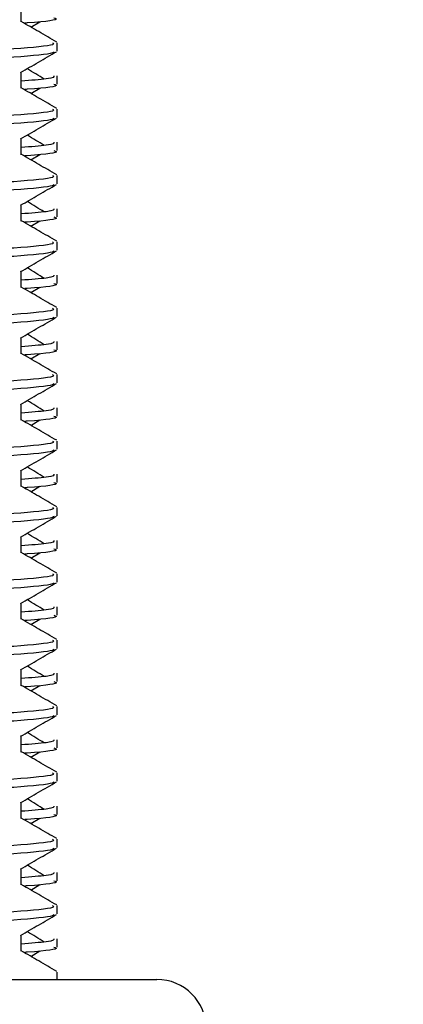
# Model space of a CAD drawing. Header units: millimetres. Extents: x 0 to 420, y 0 to 297.
# Tile 52 of 62: x 330.33 to 331.98, y 183.05 to 187.27. Entities that reach past the tile are written whole.
import ezdxf

# ---------------------------------------------------------------- set-up
doc = ezdxf.new("R2010")
doc.units = ezdxf.units.MM
doc.layers.add('QUOTE', color=174, linetype='Continuous')
doc.styles.add('SLDTEXTSTYLE3', font='TXT', dxfattribs={"width": 0.75})
doc.dimstyles.new('SLDDIMSTYLE0', dxfattribs={"dimtxt": 3, "dimasz": 3, "dimexe": 0, "dimexo": 0.0625, "dimgap": 0.75, "dimtad": 1, "dimlfac": 7.034104, "dimrnd": 1e-09, "dimzin": 12, "dimdsep": 46, "dimtxsty": 'SLDTEXTSTYLE3', "dimsah": 1, "dimcen": 0.09, "dimadec": 0, "dimazin": 3, "dimtfac": 1, "dimtdec": 3, "dimtofl": 0, "dimtmove": 0, "dimatfit": 3, "dimfxl": 0, "dimfrac": 2, "dimtolj": 1, "dimtzin": 12, "dimarcsym": 0})

# ---------------------------------------------------------------- blocks, each defined once
blk = doc.blocks.new('_D_2')
at = {"layer": 'QUOTE'}
for p, q in [((321.7594, 248.7098), (357.032, 248.7098)), ((355.032, 176.3338), (355.032, 248.7098)), ((339.8231, 176.3338), (357.032, 176.3338))]:
    blk.add_line(p, q, dxfattribs=at)
for points in [[(355.032, 248.7098), (354.532, 245.7098), (355.532, 245.7098)], [(355.032, 176.3338), (355.532, 179.3338), (354.532, 179.3338)]]:
    blk.add_solid(points, dxfattribs=at)
at = {"layer": 'QUOTE', "insert": (351.1648, 207.5343), "char_height": 3, "attachment_point": 1, "rotation": 90, "style": 'SLDTEXTSTYLE3'}
blk.add_mtext('509,1', dxfattribs=at)

msp = doc.modelspace()

# ---------------------------------------------------------------- linework, layer by layer
at = {"color": 7, "linetype": 'Continuous', "lineweight": 25}
for p, q in [((330.3389, 187.2592), (330.3389, 187.3285)), ((330.3799, 187.2369), (330.418, 187.2602)), ((330.4928, 187.1345), (330.4928, 187.17)), ((330.3389, 186.9748), (330.3389, 187.0442)), ((330.4928, 186.9924), (330.4928, 187.0279)), ((330.3799, 186.9526), (330.418, 186.9759)), ((330.4928, 186.8502), (330.4928, 186.8857)), ((330.3389, 186.6905), (330.3389, 186.7598)), ((330.4928, 186.7081), (330.4928, 186.7435)), ((330.3799, 186.6683), (330.418, 186.6916)), ((330.4928, 186.5659), (330.4928, 186.6013)), ((330.3389, 186.4062), (330.3389, 186.4755)), ((330.4928, 186.4238), (330.4928, 186.4592)), ((330.3799, 186.3839), (330.418, 186.4072)), ((330.4928, 186.2816), (330.4928, 186.317)), ((330.3389, 186.1219), (330.3389, 186.1912)), ((330.4928, 186.1394), (330.4928, 186.1749)), ((330.3799, 186.0996), (330.418, 186.1229)), ((330.4928, 185.9972), (330.4928, 186.0327)), ((330.3389, 185.8375), (330.3389, 185.9069)), ((330.4928, 185.8551), (330.4928, 185.8906)), ((330.3799, 185.8153), (330.418, 185.8386)), ((330.4928, 185.7129), (330.4928, 185.7484)), ((330.3389, 185.5532), (330.3389, 185.6225)), ((330.4928, 185.5708), (330.4928, 185.6062)), ((330.3799, 185.5309), (330.418, 185.5542)), ((330.4928, 185.4286), (330.4928, 185.464)), ((330.3389, 185.2689), (330.3389, 185.3382)), ((330.4928, 185.2865), (330.4928, 185.3219)), ((330.3799, 185.2466), (330.418, 185.2699)), ((330.4928, 185.1442), (330.4928, 185.1797)), ((330.3389, 184.9845), (330.3389, 185.0539)), ((330.4928, 185.0021), (330.4928, 185.0376)), ((330.3799, 184.9623), (330.418, 184.9856)), ((330.4928, 184.8599), (330.4928, 184.8954)), ((330.3389, 184.7002), (330.3389, 184.7695)), ((330.4928, 184.7178), (330.4928, 184.7532)), ((330.3799, 184.678), (330.418, 184.7013)), ((330.4928, 184.5756), (330.4928, 184.611)), ((330.3389, 184.4159), (330.3389, 184.4852)), ((330.4928, 184.4335), (330.4928, 184.4689)), ((330.3799, 184.3936), (330.418, 184.4169)), ((330.4928, 184.2913), (330.4928, 184.3267)), ((330.3389, 184.1316), (330.3389, 184.2009)), ((330.4928, 184.1491), (330.4928, 184.1846)), ((330.3799, 184.1093), (330.418, 184.1326)), ((330.4928, 184.0069), (330.4928, 184.0424)), ((330.3389, 183.8472), (330.3389, 183.9165)), ((330.4928, 183.8648), (330.4928, 183.9003)), ((330.3799, 183.825), (330.418, 183.8483)), ((330.4928, 183.7226), (330.4928, 183.7581)), ((330.3389, 183.5629), (330.3389, 183.6322)), ((330.4928, 183.5805), (330.4928, 183.6159)), ((330.3799, 183.5406), (330.418, 183.5639)), ((330.4928, 183.4383), (330.4928, 183.4737)), ((330.3389, 183.2786), (330.3389, 183.3479)), ((330.4928, 183.2962), (330.4928, 183.3316)), ((330.3799, 183.2563), (330.418, 183.2796)), ((330.4928, 183.1577), (330.4928, 183.1894)), ((329.4911, 183.1577), (330.9193, 183.1577))]:
    msp.add_line(p, q, dxfattribs=at)
msp.add_arc((330.9193, 182.9445), 0.2132, 0, 90, dxfattribs=at)
for points, knots in [([(330.4781, 187.2768), (330.4822, 187.2754), (330.5033, 187.2686), (330.452, 187.2604), (330.3576, 187.2543), (330.3544, 187.2541)], [0, 0, 0, 0, 0.190296, 0.972093, 1, 1, 1, 1]), ([(330.4907, 187.1728), (330.4649, 187.1877), (330.4143, 187.217), (330.3638, 187.2463), (330.3389, 187.2607)], [0, 0, 0, 0, 0.508368, 1, 1, 1, 1]), ([(330.4731, 187.17), (330.4766, 187.1673), (330.4873, 187.159), (330.3274, 187.1432), (330.0273, 187.1266), (329.6238, 187.1101), (329.1846, 187.0913), (328.7694, 187.0756), (328.4607, 187.0594), (328.2878, 187.044), (328.2088, 187.0347), (328.2279, 187.0292), (328.2324, 187.0279)], [0, 0, 0, 0, 0.0610772, 0.1845123, 0.3046768, 0.4247211, 0.5481742, 0.6668878, 0.7885815, 0.8821287, 0.9725098, 1, 1, 1, 1]), ([(330.4792, 187.1315), (330.4783, 187.1297), (330.4747, 187.1224), (330.3278, 187.1077), (330.0272, 187.0911), (329.6237, 187.0745), (329.185, 187.0558), (328.7678, 187.04), (328.4395, 187.0224), (328.2417, 187.0057), (328.2355, 186.9963), (328.2329, 186.9924)], [0, 0, 0, 0, 0.039912, 0.166158, 0.289058, 0.411836, 0.5381, 0.659517, 0.783982, 0.909693, 1, 1, 1, 1]), ([(330.3358, 187.0424), (330.3615, 187.0573), (330.4129, 187.087), (330.4644, 187.1168), (330.4901, 187.1317)], [0, 0, 0, 0, 0.499936, 1, 1, 1, 1]), ([(330.4376, 187.0139), (330.4134, 187.0287), (330.389, 187.0437), (330.3645, 187.0587), (330.3643, 187.0589)], [0, 0, 0, 0, 0.989832, 1, 1, 1, 1]), ([(330.4786, 187.0279), (330.4792, 187.0236), (330.4803, 187.0165), (330.38, 187.0086), (330.3389, 187.0054)], [0, 0, 0, 0, 0.590683, 1, 1, 1, 1]), ([(330.4907, 186.8885), (330.4649, 186.9034), (330.4143, 186.9327), (330.3638, 186.9619), (330.3389, 186.9763)], [0, 0, 0, 0, 0.508368, 1, 1, 1, 1]), ([(330.4781, 186.9924), (330.4822, 186.9911), (330.5033, 186.9843), (330.452, 186.9761), (330.3576, 186.97), (330.3544, 186.9698)], [0, 0, 0, 0, 0.190296, 0.972093, 1, 1, 1, 1]), ([(330.4731, 186.8857), (330.4766, 186.8829), (330.4873, 186.8747), (330.3274, 186.8589), (330.0273, 186.8423), (329.6238, 186.8257), (329.1846, 186.807), (328.7694, 186.7912), (328.4607, 186.7751), (328.2878, 186.7597), (328.2088, 186.7504), (328.2279, 186.7448), (328.2324, 186.7435)], [0, 0, 0, 0, 0.0610772, 0.1845123, 0.3046768, 0.4247211, 0.5481742, 0.6668878, 0.7885815, 0.8821287, 0.9725098, 1, 1, 1, 1]), ([(330.4792, 186.8472), (330.4783, 186.8454), (330.4747, 186.8381), (330.3278, 186.8233), (330.0272, 186.8067), (329.6237, 186.7902), (329.185, 186.7714), (328.7678, 186.7557), (328.4395, 186.7381), (328.2417, 186.7213), (328.2355, 186.712), (328.2329, 186.7081)], [0, 0, 0, 0, 0.039912, 0.166158, 0.289058, 0.411836, 0.5381, 0.659517, 0.783982, 0.909693, 1, 1, 1, 1]), ([(330.3358, 186.7581), (330.3615, 186.7729), (330.4129, 186.8027), (330.4644, 186.8325), (330.4901, 186.8474)], [0, 0, 0, 0, 0.499936, 1, 1, 1, 1]), ([(330.4376, 186.7296), (330.4134, 186.7444), (330.389, 186.7594), (330.3645, 186.7744), (330.3643, 186.7745)], [0, 0, 0, 0, 0.989832, 1, 1, 1, 1]), ([(330.4786, 186.7435), (330.4792, 186.7393), (330.4803, 186.7321), (330.38, 186.7243), (330.3389, 186.7211)], [0, 0, 0, 0, 0.590683, 1, 1, 1, 1]), ([(330.4907, 186.6042), (330.4649, 186.6191), (330.4143, 186.6483), (330.3638, 186.6776), (330.3389, 186.692)], [0, 0, 0, 0, 0.508368, 1, 1, 1, 1]), ([(330.4781, 186.7081), (330.4822, 186.7068), (330.5033, 186.7), (330.452, 186.6918), (330.3576, 186.6857), (330.3544, 186.6855)], [0, 0, 0, 0, 0.190296, 0.972093, 1, 1, 1, 1]), ([(330.4731, 186.6013), (330.4766, 186.5986), (330.4873, 186.5904), (330.3274, 186.5745), (330.0273, 186.558), (329.6238, 186.5414), (329.1846, 186.5226), (328.7694, 186.5069), (328.4607, 186.4908), (328.2878, 186.4753), (328.2088, 186.466), (328.2279, 186.4605), (328.2324, 186.4592)], [0, 0, 0, 0, 0.061077, 0.184512, 0.304677, 0.424721, 0.548174, 0.666888, 0.788581, 0.882129, 0.97251, 1, 1, 1, 1]), ([(330.4792, 186.5628), (330.4783, 186.5611), (330.4747, 186.5537), (330.3278, 186.539), (330.0272, 186.5224), (329.6237, 186.5059), (329.185, 186.4871), (328.7678, 186.4714), (328.4395, 186.4538), (328.2417, 186.437), (328.2355, 186.4277), (328.2329, 186.4238)], [0, 0, 0, 0, 0.039912, 0.166158, 0.289058, 0.411836, 0.5381, 0.659517, 0.783982, 0.909693, 1, 1, 1, 1]), ([(330.3358, 186.4737), (330.3615, 186.4886), (330.4129, 186.5184), (330.4644, 186.5481), (330.4901, 186.563)], [0, 0, 0, 0, 0.499936, 1, 1, 1, 1]), ([(330.4376, 186.4452), (330.4134, 186.4601), (330.389, 186.4751), (330.3645, 186.4901), (330.3643, 186.4902)], [0, 0, 0, 0, 0.989832, 1, 1, 1, 1]), ([(330.4786, 186.4592), (330.4792, 186.455), (330.4803, 186.4478), (330.38, 186.44), (330.3389, 186.4368)], [0, 0, 0, 0, 0.590683, 1, 1, 1, 1]), ([(330.4781, 186.4238), (330.4822, 186.4224), (330.5033, 186.4156), (330.452, 186.4074), (330.3576, 186.4013), (330.3544, 186.4011)], [0, 0, 0, 0, 0.190296, 0.972093, 1, 1, 1, 1]), ([(330.4907, 186.3199), (330.4649, 186.3347), (330.4143, 186.364), (330.3638, 186.3933), (330.3389, 186.4077)], [0, 0, 0, 0, 0.508368, 1, 1, 1, 1]), ([(330.4731, 186.317), (330.4766, 186.3143), (330.4873, 186.3061), (330.3274, 186.2902), (330.0273, 186.2736), (329.6238, 186.2571), (329.1846, 186.2383), (328.7694, 186.2226), (328.4607, 186.2065), (328.2878, 186.191), (328.2088, 186.1817), (328.2279, 186.1762), (328.2324, 186.1749)], [0, 0, 0, 0, 0.061077, 0.184512, 0.304677, 0.424721, 0.548174, 0.666888, 0.788581, 0.882129, 0.97251, 1, 1, 1, 1]), ([(330.4792, 186.2785), (330.4783, 186.2767), (330.4747, 186.2694), (330.3278, 186.2547), (330.0272, 186.2381), (329.6237, 186.2215), (329.185, 186.2028), (328.7678, 186.1871), (328.4395, 186.1695), (328.2417, 186.1527), (328.2355, 186.1433), (328.2329, 186.1394)], [0, 0, 0, 0, 0.039912, 0.166158, 0.289058, 0.411836, 0.5381, 0.659517, 0.783982, 0.909693, 1, 1, 1, 1]), ([(330.3358, 186.1894), (330.3615, 186.2043), (330.4129, 186.2341), (330.4644, 186.2638), (330.4901, 186.2787)], [0, 0, 0, 0, 0.499936, 1, 1, 1, 1]), ([(330.4786, 186.1749), (330.4792, 186.1706), (330.4803, 186.1635), (330.38, 186.1557), (330.3389, 186.1525)], [0, 0, 0, 0, 0.590683, 1, 1, 1, 1]), ([(330.4376, 186.1609), (330.4134, 186.1757), (330.389, 186.1907), (330.3645, 186.2057), (330.3643, 186.2059)], [0, 0, 0, 0, 0.989832, 1, 1, 1, 1]), ([(330.4907, 186.0355), (330.4649, 186.0504), (330.4143, 186.0797), (330.3638, 186.1089), (330.3389, 186.1233)], [0, 0, 0, 0, 0.508368, 1, 1, 1, 1]), ([(330.4781, 186.1394), (330.4822, 186.1381), (330.5033, 186.1313), (330.452, 186.1231), (330.3576, 186.117), (330.3544, 186.1168)], [0, 0, 0, 0, 0.190296, 0.972093, 1, 1, 1, 1]), ([(330.4731, 186.0327), (330.4766, 186.03), (330.4873, 186.0217), (330.3274, 186.0059), (330.0273, 185.9893), (329.6238, 185.9728), (329.1846, 185.954), (328.7694, 185.9383), (328.4607, 185.9221), (328.2878, 185.9067), (328.2088, 185.8974), (328.2279, 185.8918), (328.2324, 185.8906)], [0, 0, 0, 0, 0.061077, 0.184512, 0.304677, 0.424721, 0.548174, 0.666888, 0.788581, 0.882129, 0.97251, 1, 1, 1, 1]), ([(330.4792, 185.9942), (330.4783, 185.9924), (330.4747, 185.9851), (330.3278, 185.9703), (330.0272, 185.9538), (329.6237, 185.9372), (329.185, 185.9184), (328.7678, 185.9027), (328.4395, 185.8851), (328.2417, 185.8683), (328.2355, 185.859), (328.2329, 185.8551)], [0, 0, 0, 0, 0.039912, 0.166158, 0.289058, 0.411836, 0.5381, 0.659517, 0.783982, 0.909693, 1, 1, 1, 1]), ([(330.3358, 185.9051), (330.3615, 185.92), (330.4129, 185.9497), (330.4644, 185.9795), (330.4901, 185.9944)], [0, 0, 0, 0, 0.499936, 1, 1, 1, 1]), ([(330.4376, 185.8766), (330.4134, 185.8914), (330.389, 185.9064), (330.3645, 185.9214), (330.3643, 185.9215)], [0, 0, 0, 0, 0.989832, 1, 1, 1, 1]), ([(330.4786, 185.8906), (330.4792, 185.8863), (330.4803, 185.8791), (330.38, 185.8713), (330.3389, 185.8681)], [0, 0, 0, 0, 0.590683, 1, 1, 1, 1]), ([(330.4907, 185.7512), (330.4649, 185.7661), (330.4143, 185.7953), (330.3638, 185.8246), (330.3389, 185.839)], [0, 0, 0, 0, 0.508368, 1, 1, 1, 1]), ([(330.4781, 185.8551), (330.4822, 185.8538), (330.5033, 185.847), (330.452, 185.8388), (330.3576, 185.8327), (330.3544, 185.8325)], [0, 0, 0, 0, 0.190296, 0.972093, 1, 1, 1, 1]), ([(330.4731, 185.7484), (330.4766, 185.7456), (330.4873, 185.7374), (330.3274, 185.7216), (330.0273, 185.705), (329.6238, 185.6884), (329.1846, 185.6697), (328.7694, 185.6539), (328.4607, 185.6378), (328.2878, 185.6223), (328.2088, 185.613), (328.2279, 185.6075), (328.2324, 185.6062)], [0, 0, 0, 0, 0.061077, 0.184512, 0.304677, 0.424721, 0.548174, 0.666888, 0.788581, 0.882129, 0.97251, 1, 1, 1, 1]), ([(330.4792, 185.7099), (330.4783, 185.7081), (330.4747, 185.7007), (330.3278, 185.686), (330.0272, 185.6694), (329.6237, 185.6529), (329.185, 185.6341), (328.7678, 185.6184), (328.4395, 185.6008), (328.2417, 185.584), (328.2355, 185.5747), (328.2329, 185.5708)], [0, 0, 0, 0, 0.039912, 0.166158, 0.289058, 0.411836, 0.5381, 0.659517, 0.783982, 0.909693, 1, 1, 1, 1]), ([(330.3358, 185.6207), (330.3615, 185.6356), (330.4129, 185.6654), (330.4644, 185.6952), (330.4901, 185.71)], [0, 0, 0, 0, 0.499936, 1, 1, 1, 1]), ([(330.4376, 185.5922), (330.4134, 185.6071), (330.389, 185.6221), (330.3645, 185.6371), (330.3643, 185.6372)], [0, 0, 0, 0, 0.9898318, 1, 1, 1, 1]), ([(330.4786, 185.6062), (330.4792, 185.602), (330.4803, 185.5948), (330.38, 185.587), (330.3389, 185.5838)], [0, 0, 0, 0, 0.590683, 1, 1, 1, 1]), ([(330.4907, 185.4669), (330.4649, 185.4817), (330.4143, 185.511), (330.3638, 185.5403), (330.3389, 185.5547)], [0, 0, 0, 0, 0.508368, 1, 1, 1, 1]), ([(330.4781, 185.5708), (330.4822, 185.5695), (330.5033, 185.5627), (330.452, 185.5545), (330.3576, 185.5484), (330.3544, 185.5481)], [0, 0, 0, 0, 0.190296, 0.972093, 1, 1, 1, 1]), ([(330.4731, 185.464), (330.4766, 185.4613), (330.4873, 185.4531), (330.3274, 185.4372), (330.0273, 185.4206), (329.6238, 185.4041), (329.1846, 185.3853), (328.7694, 185.3696), (328.4607, 185.3535), (328.2878, 185.338), (328.2088, 185.3287), (328.2279, 185.3232), (328.2324, 185.3219)], [0, 0, 0, 0, 0.0610772, 0.1845123, 0.3046768, 0.4247211, 0.5481742, 0.6668878, 0.7885815, 0.8821287, 0.9725098, 1, 1, 1, 1]), ([(330.4792, 185.4255), (330.4783, 185.4238), (330.4747, 185.4164), (330.3278, 185.4017), (330.0272, 185.3851), (329.6237, 185.3686), (329.185, 185.3498), (328.7678, 185.3341), (328.4395, 185.3165), (328.2417, 185.2997), (328.2355, 185.2904), (328.2329, 185.2865)], [0, 0, 0, 0, 0.0399117, 0.1661575, 0.2890582, 0.4118359, 0.5381002, 0.6595169, 0.7839817, 0.9096926, 1, 1, 1, 1]), ([(330.3358, 185.3364), (330.3615, 185.3513), (330.4129, 185.3811), (330.4644, 185.4108), (330.4901, 185.4257)], [0, 0, 0, 0, 0.499936, 1, 1, 1, 1]), ([(330.4786, 185.3219), (330.4792, 185.3177), (330.4803, 185.3105), (330.38, 185.3027), (330.3389, 185.2995)], [0, 0, 0, 0, 0.590683, 1, 1, 1, 1]), ([(330.4376, 185.3079), (330.4134, 185.3228), (330.389, 185.3377), (330.3645, 185.3527), (330.3643, 185.3529)], [0, 0, 0, 0, 0.989832, 1, 1, 1, 1]), ([(330.4781, 185.2865), (330.4822, 185.2851), (330.5033, 185.2783), (330.452, 185.2701), (330.3576, 185.264), (330.3544, 185.2638)], [0, 0, 0, 0, 0.190296, 0.972093, 1, 1, 1, 1]), ([(330.4907, 185.1825), (330.4649, 185.1974), (330.4143, 185.2267), (330.3638, 185.256), (330.3389, 185.2704)], [0, 0, 0, 0, 0.5083681, 1, 1, 1, 1]), ([(330.4731, 185.1797), (330.4766, 185.177), (330.4873, 185.1687), (330.3274, 185.1529), (330.0273, 185.1363), (329.6238, 185.1198), (329.1846, 185.101), (328.7694, 185.0853), (328.4607, 185.0691), (328.2878, 185.0537), (328.2088, 185.0444), (328.2279, 185.0389), (328.2324, 185.0376)], [0, 0, 0, 0, 0.061077, 0.184512, 0.304677, 0.424721, 0.548174, 0.666888, 0.788581, 0.882129, 0.97251, 1, 1, 1, 1]), ([(330.4792, 185.1412), (330.4783, 185.1394), (330.4747, 185.1321), (330.3278, 185.1173), (330.0272, 185.1008), (329.6237, 185.0842), (329.185, 185.0655), (328.7678, 185.0497), (328.4395, 185.0321), (328.2417, 185.0154), (328.2355, 185.006), (328.2329, 185.0021)], [0, 0, 0, 0, 0.039912, 0.166158, 0.289058, 0.411836, 0.5381, 0.659517, 0.783982, 0.909693, 1, 1, 1, 1]), ([(330.3358, 185.0521), (330.3615, 185.067), (330.4129, 185.0967), (330.4644, 185.1265), (330.4901, 185.1414)], [0, 0, 0, 0, 0.499936, 1, 1, 1, 1]), ([(330.4376, 185.0236), (330.4134, 185.0384), (330.389, 185.0534), (330.3645, 185.0684), (330.3643, 185.0686)], [0, 0, 0, 0, 0.989832, 1, 1, 1, 1]), ([(330.4786, 185.0376), (330.4792, 185.0333), (330.4803, 185.0261), (330.38, 185.0183), (330.3389, 185.0151)], [0, 0, 0, 0, 0.590683, 1, 1, 1, 1]), ([(330.4907, 184.8982), (330.4649, 184.9131), (330.4143, 184.9424), (330.3638, 184.9716), (330.3389, 184.986)], [0, 0, 0, 0, 0.508368, 1, 1, 1, 1]), ([(330.4781, 185.0021), (330.4822, 185.0008), (330.5033, 184.994), (330.452, 184.9858), (330.3576, 184.9797), (330.3544, 184.9795)], [0, 0, 0, 0, 0.190296, 0.972093, 1, 1, 1, 1]), ([(330.4731, 184.8954), (330.4766, 184.8926), (330.4873, 184.8844), (330.3274, 184.8686), (330.0273, 184.852), (329.6238, 184.8354), (329.1846, 184.8167), (328.7694, 184.8009), (328.4607, 184.7848), (328.2878, 184.7694), (328.2088, 184.7601), (328.2279, 184.7545), (328.2324, 184.7532)], [0, 0, 0, 0, 0.061077, 0.184512, 0.304677, 0.424721, 0.548174, 0.666888, 0.788581, 0.882129, 0.97251, 1, 1, 1, 1]), ([(330.4792, 184.8569), (330.4783, 184.8551), (330.4747, 184.8478), (330.3278, 184.833), (330.0272, 184.8164), (329.6237, 184.7999), (329.185, 184.7811), (328.7678, 184.7654), (328.4395, 184.7478), (328.2417, 184.731), (328.2355, 184.7217), (328.2329, 184.7178)], [0, 0, 0, 0, 0.039912, 0.166158, 0.289058, 0.411836, 0.5381, 0.659517, 0.783982, 0.909693, 1, 1, 1, 1]), ([(330.3358, 184.7678), (330.3615, 184.7826), (330.4129, 184.8124), (330.4644, 184.8422), (330.4901, 184.8571)], [0, 0, 0, 0, 0.499936, 1, 1, 1, 1]), ([(330.4376, 184.7393), (330.4134, 184.7541), (330.389, 184.7691), (330.3645, 184.7841), (330.3643, 184.7842)], [0, 0, 0, 0, 0.989832, 1, 1, 1, 1]), ([(330.4786, 184.7532), (330.4792, 184.749), (330.4803, 184.7418), (330.38, 184.734), (330.3389, 184.7308)], [0, 0, 0, 0, 0.590683, 1, 1, 1, 1]), ([(330.4907, 184.6139), (330.4649, 184.6288), (330.4143, 184.658), (330.3638, 184.6873), (330.3389, 184.7017)], [0, 0, 0, 0, 0.5083681, 1, 1, 1, 1]), ([(330.4781, 184.7178), (330.4822, 184.7165), (330.5033, 184.7097), (330.452, 184.7015), (330.3576, 184.6954), (330.3544, 184.6952)], [0, 0, 0, 0, 0.190296, 0.972093, 1, 1, 1, 1]), ([(330.4731, 184.611), (330.4766, 184.6083), (330.4873, 184.6001), (330.3274, 184.5842), (330.0273, 184.5677), (329.6238, 184.5511), (329.1846, 184.5323), (328.7694, 184.5166), (328.4607, 184.5005), (328.2878, 184.485), (328.2088, 184.4757), (328.2279, 184.4702), (328.2324, 184.4689)], [0, 0, 0, 0, 0.061077, 0.184512, 0.304677, 0.424721, 0.548174, 0.666888, 0.788581, 0.882129, 0.97251, 1, 1, 1, 1]), ([(330.4792, 184.5725), (330.4783, 184.5708), (330.4747, 184.5634), (330.3278, 184.5487), (330.0272, 184.5321), (329.6237, 184.5156), (329.185, 184.4968), (328.7678, 184.4811), (328.4395, 184.4635), (328.2417, 184.4467), (328.2355, 184.4374), (328.2329, 184.4335)], [0, 0, 0, 0, 0.039912, 0.166158, 0.289058, 0.411836, 0.5381, 0.659517, 0.783982, 0.909693, 1, 1, 1, 1]), ([(330.3358, 184.4834), (330.3615, 184.4983), (330.4129, 184.5281), (330.4644, 184.5578), (330.4901, 184.5727)], [0, 0, 0, 0, 0.499936, 1, 1, 1, 1]), ([(330.4376, 184.4549), (330.4134, 184.4698), (330.389, 184.4848), (330.3645, 184.4997), (330.3643, 184.4999)], [0, 0, 0, 0, 0.989832, 1, 1, 1, 1]), ([(330.4786, 184.4689), (330.4792, 184.4647), (330.4803, 184.4575), (330.38, 184.4497), (330.3389, 184.4465)], [0, 0, 0, 0, 0.590683, 1, 1, 1, 1]), ([(330.4907, 184.3295), (330.4649, 184.3444), (330.4143, 184.3737), (330.3638, 184.403), (330.3389, 184.4174)], [0, 0, 0, 0, 0.5083681, 1, 1, 1, 1]), ([(330.4781, 184.4335), (330.4822, 184.4321), (330.5033, 184.4253), (330.452, 184.4171), (330.3576, 184.411), (330.3544, 184.4108)], [0, 0, 0, 0, 0.190296, 0.972093, 1, 1, 1, 1]), ([(330.4731, 184.3267), (330.4766, 184.324), (330.4873, 184.3158), (330.3274, 184.2999), (330.0273, 184.2833), (329.6238, 184.2668), (329.1846, 184.248), (328.7694, 184.2323), (328.4607, 184.2161), (328.2878, 184.2007), (328.2088, 184.1914), (328.2279, 184.1859), (328.2324, 184.1846)], [0, 0, 0, 0, 0.061077, 0.184512, 0.304677, 0.424721, 0.548174, 0.666888, 0.788581, 0.882129, 0.97251, 1, 1, 1, 1]), ([(330.4792, 184.2882), (330.4783, 184.2864), (330.4747, 184.2791), (330.3278, 184.2644), (330.0272, 184.2478), (329.6237, 184.2312), (329.185, 184.2125), (328.7678, 184.1967), (328.4395, 184.1791), (328.2417, 184.1624), (328.2355, 184.153), (328.2329, 184.1491)], [0, 0, 0, 0, 0.039912, 0.166158, 0.289058, 0.411836, 0.5381, 0.659517, 0.783982, 0.909693, 1, 1, 1, 1]), ([(330.3358, 184.1991), (330.3615, 184.214), (330.4129, 184.2438), (330.4644, 184.2735), (330.4901, 184.2884)], [0, 0, 0, 0, 0.499936, 1, 1, 1, 1]), ([(330.4786, 184.1846), (330.4792, 184.1803), (330.4803, 184.1732), (330.38, 184.1653), (330.3389, 184.1621)], [0, 0, 0, 0, 0.590683, 1, 1, 1, 1]), ([(330.4376, 184.1706), (330.4134, 184.1854), (330.389, 184.2004), (330.3645, 184.2154), (330.3643, 184.2156)], [0, 0, 0, 0, 0.989832, 1, 1, 1, 1]), ([(330.4781, 184.1491), (330.4822, 184.1478), (330.5033, 184.141), (330.452, 184.1328), (330.3576, 184.1267), (330.3544, 184.1265)], [0, 0, 0, 0, 0.190296, 0.972093, 1, 1, 1, 1]), ([(330.4907, 184.0452), (330.4649, 184.0601), (330.4143, 184.0894), (330.3638, 184.1186), (330.3389, 184.133)], [0, 0, 0, 0, 0.508368, 1, 1, 1, 1]), ([(330.4731, 184.0424), (330.4766, 184.0397), (330.4873, 184.0314), (330.3274, 184.0156), (330.0273, 183.999), (329.6238, 183.9824), (329.1846, 183.9637), (328.7694, 183.948), (328.4607, 183.9318), (328.2878, 183.9164), (328.2088, 183.9071), (328.2279, 183.9015), (328.2324, 183.9003)], [0, 0, 0, 0, 0.061077, 0.184512, 0.304677, 0.424721, 0.548174, 0.666888, 0.788581, 0.882129, 0.97251, 1, 1, 1, 1]), ([(330.4792, 184.0039), (330.4783, 184.0021), (330.4747, 183.9948), (330.3278, 183.98), (330.0272, 183.9635), (329.6237, 183.9469), (329.185, 183.9281), (328.7678, 183.9124), (328.4395, 183.8948), (328.2417, 183.878), (328.2355, 183.8687), (328.2329, 183.8648)], [0, 0, 0, 0, 0.039912, 0.166158, 0.289058, 0.411836, 0.5381, 0.659517, 0.783982, 0.909693, 1, 1, 1, 1]), ([(330.3358, 183.9148), (330.3615, 183.9297), (330.4129, 183.9594), (330.4644, 183.9892), (330.4901, 184.0041)], [0, 0, 0, 0, 0.499936, 1, 1, 1, 1]), ([(330.4376, 183.8863), (330.4134, 183.9011), (330.389, 183.9161), (330.3645, 183.9311), (330.3643, 183.9312)], [0, 0, 0, 0, 0.9898318, 1, 1, 1, 1]), ([(330.4786, 183.9003), (330.4792, 183.896), (330.4803, 183.8888), (330.38, 183.881), (330.3389, 183.8778)], [0, 0, 0, 0, 0.590683, 1, 1, 1, 1]), ([(330.4907, 183.7609), (330.4649, 183.7758), (330.4143, 183.805), (330.3638, 183.8343), (330.3389, 183.8487)], [0, 0, 0, 0, 0.508368, 1, 1, 1, 1]), ([(330.4781, 183.8648), (330.4822, 183.8635), (330.5033, 183.8567), (330.452, 183.8485), (330.3576, 183.8424), (330.3544, 183.8422)], [0, 0, 0, 0, 0.190296, 0.972093, 1, 1, 1, 1]), ([(330.4731, 183.7581), (330.4766, 183.7553), (330.4873, 183.7471), (330.3274, 183.7313), (330.0273, 183.7147), (329.6238, 183.6981), (329.1846, 183.6794), (328.7694, 183.6636), (328.4607, 183.6475), (328.2878, 183.632), (328.2088, 183.6227), (328.2279, 183.6172), (328.2324, 183.6159)], [0, 0, 0, 0, 0.061077, 0.184512, 0.304677, 0.424721, 0.548174, 0.666888, 0.788581, 0.882129, 0.97251, 1, 1, 1, 1]), ([(330.4792, 183.7195), (330.4783, 183.7178), (330.4747, 183.7104), (330.3278, 183.6957), (330.0272, 183.6791), (329.6237, 183.6626), (329.185, 183.6438), (328.7678, 183.6281), (328.4395, 183.6105), (328.2417, 183.5937), (328.2355, 183.5844), (328.2329, 183.5805)], [0, 0, 0, 0, 0.0399117, 0.1661575, 0.2890582, 0.4118359, 0.5381002, 0.6595169, 0.7839817, 0.9096926, 1, 1, 1, 1]), ([(330.3358, 183.6304), (330.3615, 183.6453), (330.4129, 183.6751), (330.4644, 183.7049), (330.4901, 183.7197)], [0, 0, 0, 0, 0.499936, 1, 1, 1, 1]), ([(330.4376, 183.6019), (330.4134, 183.6168), (330.389, 183.6318), (330.3645, 183.6468), (330.3643, 183.6469)], [0, 0, 0, 0, 0.989832, 1, 1, 1, 1]), ([(330.4786, 183.6159), (330.4792, 183.6117), (330.4803, 183.6045), (330.38, 183.5967), (330.3389, 183.5935)], [0, 0, 0, 0, 0.590683, 1, 1, 1, 1]), ([(330.4907, 183.4766), (330.4649, 183.4914), (330.4143, 183.5207), (330.3638, 183.55), (330.3389, 183.5644)], [0, 0, 0, 0, 0.508368, 1, 1, 1, 1]), ([(330.4781, 183.5805), (330.4822, 183.5792), (330.5033, 183.5724), (330.452, 183.5641), (330.3576, 183.558), (330.3544, 183.5578)], [0, 0, 0, 0, 0.190296, 0.972093, 1, 1, 1, 1]), ([(330.4731, 183.4737), (330.4766, 183.471), (330.4873, 183.4628), (330.3274, 183.4469), (330.0273, 183.4303), (329.6238, 183.4138), (329.1846, 183.395), (328.7694, 183.3793), (328.4607, 183.3632), (328.2878, 183.3477), (328.2088, 183.3384), (328.2279, 183.3329), (328.2324, 183.3316)], [0, 0, 0, 0, 0.061077, 0.184512, 0.304677, 0.424721, 0.548174, 0.666888, 0.788581, 0.882129, 0.97251, 1, 1, 1, 1]), ([(330.4792, 183.4352), (330.4783, 183.4335), (330.4747, 183.4261), (330.3278, 183.4114), (330.0272, 183.3948), (329.6237, 183.3783), (329.185, 183.3595), (328.7678, 183.3438), (328.4395, 183.3262), (328.2417, 183.3094), (328.2355, 183.3001), (328.2329, 183.2962)], [0, 0, 0, 0, 0.039912, 0.166158, 0.289058, 0.411836, 0.5381, 0.659517, 0.783982, 0.909693, 1, 1, 1, 1]), ([(330.3358, 183.3461), (330.3615, 183.361), (330.4129, 183.3908), (330.4644, 183.4205), (330.4901, 183.4354)], [0, 0, 0, 0, 0.499936, 1, 1, 1, 1]), ([(330.4376, 183.3176), (330.4134, 183.3324), (330.389, 183.3474), (330.3645, 183.3624), (330.3643, 183.3626)], [0, 0, 0, 0, 0.989832, 1, 1, 1, 1]), ([(330.4786, 183.3316), (330.4792, 183.3274), (330.4803, 183.3202), (330.38, 183.3124), (330.3389, 183.3092)], [0, 0, 0, 0, 0.590683, 1, 1, 1, 1]), ([(330.4907, 183.1922), (330.4649, 183.2071), (330.4143, 183.2364), (330.3638, 183.2657), (330.3389, 183.28)], [0, 0, 0, 0, 0.508368, 1, 1, 1, 1]), ([(330.4781, 183.2962), (330.4822, 183.2948), (330.5033, 183.288), (330.452, 183.2798), (330.3576, 183.2737), (330.3544, 183.2735)], [0, 0, 0, 0, 0.190296, 0.972093, 1, 1, 1, 1])]:
    msp.add_open_spline(points, degree=3, knots=knots, dxfattribs=at)

# ---------------------------------------------------------------- dimensions: what is measured, and where the dimension line sits
at = {"layer": 'QUOTE'}
dim = msp.add_linear_dim(base=(355.032, 248.7098), p1=(337.8231, 176.3338), p2=(319.7594, 248.7098), angle=90, dimstyle='SLDDIMSTYLE0', dxfattribs=at)
dim.commit()
dim.dimension.update_dxf_attribs({"geometry": '_D_2', "text_midpoint": (355.032, 212.5218), "dimtype": 160})

doc.saveas('drawing.dxf')
